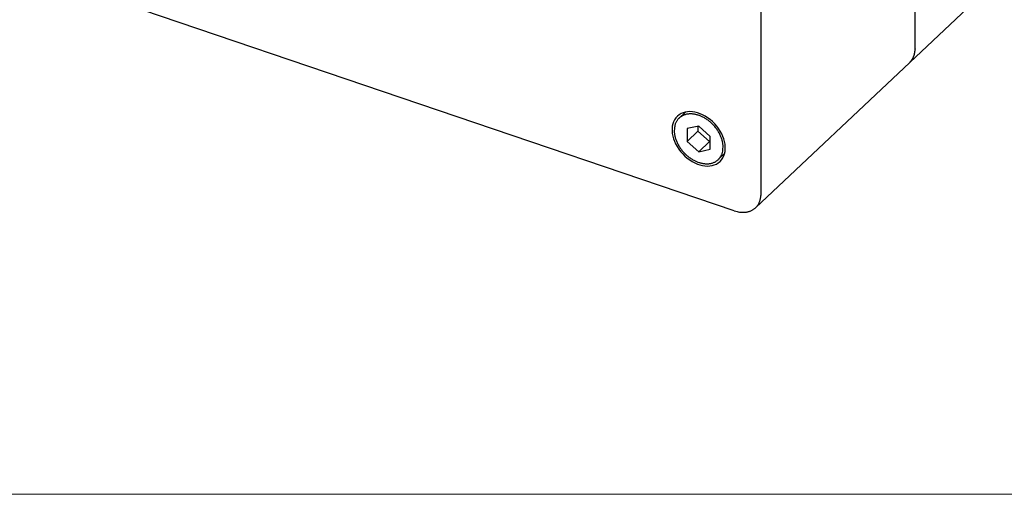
# Model space of a CAD drawing. Header units: millimetres. Extents: x 43 to 2527, y 45 to 1953.
# Tile 9 of 26: x 317 to 403, y 45 to 86. Entities that reach past the tile are written whole.
import ezdxf

# ---------------------------------------------------------------- set-up
doc = ezdxf.new("R2010")
doc.units = ezdxf.units.MM
doc.layers.add('1', color=7, linetype='Continuous')
doc.layers.add('dim', color=3, linetype='Continuous', lineweight=13)

msp = doc.modelspace()

# ---------------------------------------------------------------- linework, layer by layer
at = {"layer": '1', "color": 2, "linetype": 'Continuous'}
for p, q in [((394.97, 83.408), (394.97, 138.328)), ((381.588, 125.711), (381.588, 70.791)), ((379.273, 69.35), (322.164, 88.734)), ((394.507, 82.229), (400.642, 88.013)), ((394.97, 83.408), (394.97, 83.364)), ((381.125, 69.612), (394.507, 82.229)), ((375.043, 77.917), (374.488, 77.394)), ((374.064, 76.314), (374.067, 76.195)), ((376.186, 76.706), (375.183, 76.49)), ((375.183, 76.49), (375.183, 75.377)), ((376.109, 76.25), (375.183, 75.377)), ((376.109, 76.69), (376.109, 76.25)), ((376.109, 76.25), (377.112, 75.353)), ((377.188, 75.81), (376.186, 76.706)), ((375.183, 75.377), (376.186, 74.48)), ((377.112, 75.353), (376.186, 74.48)), ((377.112, 75.353), (377.188, 75.37)), ((377.188, 74.696), (377.188, 75.81)), ((376.186, 74.48), (377.188, 74.696)), ((378.308, 74.873), (378.305, 74.991)), ((377.884, 73.792), (378.439, 74.316)), ((381.588, 70.791), (381.585, 70.686))]:
    msp.add_line(p, q, dxfattribs=at)
for centre, radius, start, end in [((393.241, 83.364), 1.726, 344.11184, 345.55668), ((393.208, 83.372), 1.76, 345.56765, 346.98588), ((393.169, 83.378), 1.799, 347.06084, 348.44883), ((393.134, 83.386), 1.836, 348.44343, 349.80428), ((393.091, 83.391), 1.878, 349.8784, 351.20862), ((393.055, 83.396), 1.915, 351.2107, 352.51572), ((393.015, 83.4), 1.954, 352.57006, 353.84863), ((392.969, 83.404), 2.001, 353.85776, 355.1069), ((392.905, 83.407), 2.065, 355.1806, 356.3903), ((392.89, 83.408), 2.081, 356.39231, 357.59207), ((392.914, 83.406), 2.056, 357.6281, 358.84093), ((392.495, 84.215), 2.827, 315.3797, 317.37234), ((393.82, 83.036), 1.054, 315.74613, 319.82126), ((393.714, 83.129), 1.195, 319.68753, 322.01876), ((391.378, 84.755), 4.04, 324.22204, 324.75954), ((393.469, 83.281), 1.482, 324.67046, 326.28967), ((393.711, 83.141), 1.202, 325.45344, 327.57719), ((393.52, 83.259), 1.427, 327.69068, 329.44009), ((393.388, 83.328), 1.576, 329.70315, 331.2632), ((393.455, 83.29), 1.499, 331.31696, 332.96797), ((393.472, 83.284), 1.482, 332.86743, 334.54475), ((393.42, 83.306), 1.538, 334.63337, 336.24836), ((393.385, 83.321), 1.576, 336.27937, 337.85474), ((393.365, 83.327), 1.597, 337.91006, 339.46708), ((393.342, 83.336), 1.621, 339.46453, 340.99938), ((393.307, 83.346), 1.658, 341.06532, 342.56754), ((393.276, 83.355), 1.69, 342.58295, 344.05717), ((376.723, 75.782), 2.796, 154.43972, 156.52294), ((375.428, 76.41), 1.357, 150.06842, 154.78036), ((375.235, 76.568), 1.111, 146.08428, 152.1696), ((375.335, 76.499), 1.233, 140.62637, 145.99797), ((375.385, 76.444), 1.307, 135.13052, 140.14241), ((375.344, 76.481), 1.252, 129.75631, 135.03598), ((375.349, 76.484), 1.252, 124.68125, 130.00391), ((375.377, 76.432), 1.311, 119.29505, 124.4171), ((375.406, 76.375), 1.375, 114.25242, 119.18197), ((375.426, 76.311), 1.442, 109.18017, 113.93429), ((375.451, 76.232), 1.524, 104.522, 109.07321), ((375.467, 76.128), 1.629, 99.85718, 104.1677), ((375.481, 76.019), 1.739, 95.6118, 99.69356), ((375.482, 75.888), 1.869, 91.42318, 95.26137), ((375.48, 75.767), 1.99, 87.63533, 91.26994), ((375.463, 75.632), 2.126, 83.90018, 87.32606), ((375.441, 75.486), 2.273, 80.5328, 83.74981), ((375.397, 75.3), 2.465, 77.24444, 80.21793), ((375.382, 75.257), 2.509, 74.22763, 77.14109), ((375.356, 75.185), 2.586, 71.27363, 74.09091), ((375.296, 75.023), 2.759, 68.50311, 71.18858), ((375.266, 74.96), 2.828, 65.67805, 68.39788), ((375.218, 74.847), 2.951, 63.03092, 65.73225), ((375.16, 74.743), 3.07, 60.25445, 62.9375), ((375.098, 74.633), 3.196, 57.62018, 60.27172), ((375.049, 74.566), 3.279, 54.88184, 57.53654), ((375, 74.492), 3.368, 52.27831, 54.91978), ((374.961, 74.449), 3.426, 49.55776, 52.20458), ((374.93, 74.408), 3.477, 46.95884, 49.60443), ((374.915, 74.397), 3.495, 44.23178, 46.89181), ((377.434, 76.092), 3.378, 171.79161, 176.24365), ((375.997, 76.304), 1.933, 183.22826, 186.86943), ((376.292, 76.332), 2.229, 186.65955, 189.95349), ((375.327, 76.477), 1.24, 166.26113, 175.47697), ((375.348, 76.487), 1.258, 161.03216, 166.92482), ((374.915, 74.393), 3.498, 41.61863, 44.29294), ((374.93, 74.41), 3.475, 38.86884, 41.56574), ((374.969, 74.436), 3.429, 36.21015, 38.93667), ((375.017, 74.475), 3.367, 33.41317, 36.17038), ((375.096, 74.521), 3.276, 30.69194, 33.49481), ((375.178, 74.571), 3.18, 27.81954, 30.66237), ((376.516, 76.365), 2.456, 189.82654, 192.93308), ((376.579, 76.383), 2.521, 193.01128, 196.15131), ((376.703, 76.414), 2.649, 196.04364, 199.13046), ((376.841, 76.462), 2.794, 199.13157, 202.15025), ((376.982, 76.514), 2.946, 202.04648, 204.98683), ((377.084, 76.563), 3.058, 205.01485, 207.91562), ((375.288, 74.624), 3.058, 25.01187, 27.91264), ((375.389, 74.673), 2.946, 22.04649, 24.98683), ((375.531, 74.724), 2.795, 19.13486, 22.15352), ((375.668, 74.772), 2.649, 16.0402, 19.12701), ((375.793, 74.803), 2.521, 13.0149, 16.15492), ((375.856, 74.821), 2.456, 9.82274, 12.92929), ((376.08, 74.855), 2.229, 6.65955, 9.95348), ((377.194, 76.615), 3.18, 207.81668, 210.65952), ((377.276, 76.666), 3.276, 210.69194, 213.49481), ((377.355, 76.712), 3.367, 213.41135, 216.16857), ((377.403, 76.751), 3.429, 216.21458, 218.9411), ((377.442, 76.776), 3.475, 218.86643, 221.56334), ((377.456, 76.793), 3.498, 221.61648, 224.29079), ((377.457, 76.789), 3.495, 224.23404, 226.89408), ((377.023, 74.7), 1.258, 341.03217, 346.92482), ((377.044, 74.71), 1.24, 346.26113, 355.47697), ((374.937, 75.094), 3.378, 351.79357, 356.24561), ((376.375, 74.882), 1.933, 3.23245, 6.87361), ((377.442, 76.779), 3.477, 226.95883, 229.60443), ((377.411, 76.738), 3.426, 229.55523, 232.20205), ((377.372, 76.695), 3.368, 232.28028, 234.92175), ((377.322, 76.62), 3.279, 234.88277, 237.53748), ((377.274, 76.553), 3.196, 237.62018, 240.27173), ((377.212, 76.443), 3.07, 240.2513, 242.93435), ((377.153, 76.339), 2.951, 243.03426, 245.7356), ((377.106, 76.227), 2.828, 245.67955, 248.39938), ((377.075, 76.164), 2.759, 248.50174, 251.18721), ((377.016, 76.001), 2.586, 251.27484, 254.09212), ((376.989, 75.929), 2.509, 254.22663, 257.14009), ((376.921, 74.954), 1.524, 284.522, 289.0732), ((376.945, 74.876), 1.442, 289.18017, 293.93429), ((376.966, 74.811), 1.375, 294.25242, 299.18197), ((376.994, 74.754), 1.311, 299.29506, 304.4171), ((377.023, 74.703), 1.252, 304.67856, 310.00121), ((377.027, 74.705), 1.251, 309.75933, 315.03899), ((376.987, 74.743), 1.307, 315.12748, 320.13937), ((377.037, 74.688), 1.233, 320.62637, 325.99797), ((377.137, 74.618), 1.111, 326.08653, 332.17183), ((376.943, 74.777), 1.357, 330.06843, 334.78035), ((375.649, 75.405), 2.797, 334.43511, 336.51832), ((376.975, 75.887), 2.465, 257.24048, 260.21398), ((376.93, 75.7), 2.273, 260.5368, 263.75382), ((376.909, 75.554), 2.126, 263.90018, 267.32606), ((376.892, 75.42), 1.991, 267.63128, 271.26589), ((376.889, 75.298), 1.869, 271.42753, 275.26572), ((376.891, 75.168), 1.739, 275.6118, 279.69356), ((376.905, 75.058), 1.629, 279.85718, 284.1677), ((379.955, 70.724), 1.628, 336.47319, 340.15992), ((379.881, 70.743), 1.703, 340.41084, 343.94102), ((379.788, 70.766), 1.799, 344.05065, 347.39857), ((379.648, 70.787), 1.941, 347.7047, 350.81286), ((379.61, 70.789), 1.978, 350.91296, 353.96186), ((379.647, 70.783), 1.941, 354.02264, 357.12423), ((380.691, 74.247), 5.098, 253.84747, 256.80372), ((380.034, 71.094), 1.88, 254.3644, 260.47358), ((380.053, 71.122), 1.91, 260.03615, 263.93906), ((380.066, 70.958), 1.741, 273.80561, 277.55796), ((380.056, 70.983), 1.767, 277.79888, 281.40759), ((380.09, 70.823), 1.604, 281.32663, 285.28549), ((380.124, 70.733), 1.508, 284.93245, 289.11811), ((380.136, 70.699), 1.472, 289.1109, 293.35039), ((380.154, 70.666), 1.435, 293.22708, 297.53218), ((380.172, 70.631), 1.395, 297.56148, 301.95102), ((380.187, 70.612), 1.371, 301.82158, 306.2568), ((380.189, 70.605), 1.364, 306.36345, 310.79115), ((380.188, 70.608), 1.367, 310.7359, 315.13458), ((380.173, 70.617), 1.384, 315.30728, 319.6385), ((380.154, 70.633), 1.409, 319.64395, 323.89122), ((380.118, 70.652), 1.45, 324.11469, 328.23925), ((380.076, 70.676), 1.498, 328.29702, 332.29164), ((380.014, 70.701), 1.564, 332.54806, 336.37806), ((380.083, 73.588), 4.372, 266.96199, 268.29234), ((380.023, 71.256), 2.039, 268.04654, 271.17545), ((380.073, 70.841), 1.624, 269.69503, 273.84177)]:
    msp.add_arc(centre, radius, start, end, dxfattribs=at)
msp.add_ellipse((376.186, 75.593), major_axis=(1.852, -1.965), ratio=0.707107, start_param=0, end_param=6.283185, dxfattribs=at)
at = {"layer": 'dim', "color": 7}
msp.add_line((478.019, 44.74), (43.019, 44.74), dxfattribs=at)

doc.saveas('drawing.dxf')
